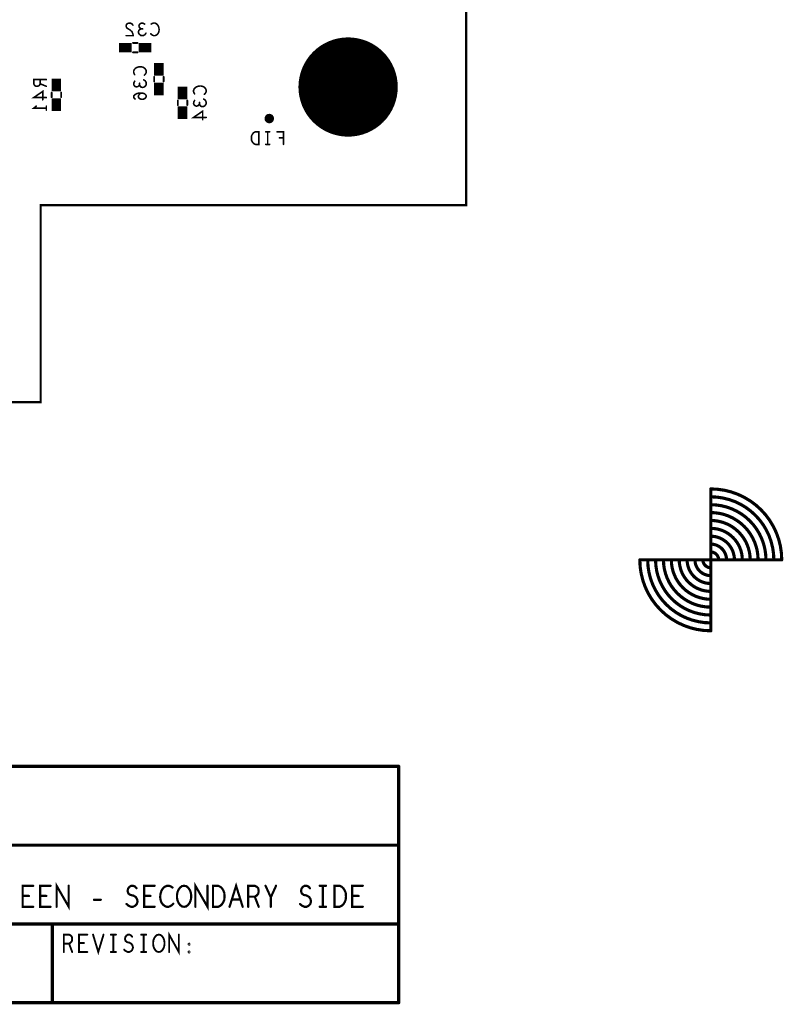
# Model space of a CAD drawing. Extents: x -1 to 5.73, y -1.96 to 5.23.
# Tile 12 of 29: x 3.31 to 5.73, y -1.91 to 1.21. Entities that reach past the tile are written whole.
import ezdxf

# ---------------------------------------------------------------- set-up
doc = ezdxf.new("R2010")
doc.units = 0
doc.layers.get('0').update_dxf_attribs({"color": 3, "linetype": 'CONTINUOUS'})

# ---------------------------------------------------------------- blocks, each defined once
blk = doc.blocks.new('PAD_R1')
at = {"const_width": 0.5}
blk.add_lwpolyline([(0.25, 0, 1), (-0.25, 0, 1)], format="xyb", close=True, dxfattribs=at)

msp = doc.modelspace()

# ---------------------------------------------------------------- linework, layer by layer
for points, const_width in [([(0, 0.625), (0, 4.33071), (4.72441, 4.33071), (4.72441, 0.625), (3.375, 0.625), (3.375, 0), (0.925, 0), (0.925, 0.625)], 0.007), ([(4.06673, 0.818), (4.06673, 0.858), (4.05607, 0.858), (4.0518, 0.856), (4.0486, 0.85333), (4.04593, 0.84933), (4.0438, 0.84467), (4.04327, 0.838), (4.0438, 0.83133), (4.04593, 0.82667), (4.0486, 0.82267), (4.0518, 0.82), (4.05607, 0.818)], 0.005), ([(3.82986, -1.60061), (3.82319, -1.5995), (3.81736, -1.59506), (3.81236, -1.58839), (3.80903, -1.58061), (3.80736, -1.57172), (3.80736, -1.56283), (3.80903, -1.55394), (3.81236, -1.54616), (3.81736, -1.5395), (3.82319, -1.53505), (3.82986, -1.53394), (3.83653, -1.53505), (3.84236, -1.5395), (3.84736, -1.54616), (3.85069, -1.55394), (3.85236, -1.56283), (3.85236, -1.57172), (3.85069, -1.58061), (3.84736, -1.58839), (3.84236, -1.59506), (3.83653, -1.5995)], 0.007), ([(3.92153, -1.60061), (3.92153, -1.53394), (3.93819, -1.53394), (3.94486, -1.53727), (3.94986, -1.54172), (3.95403, -1.54838), (3.95736, -1.55616), (3.95819, -1.56728), (3.95736, -1.57839), (3.95403, -1.58617), (3.94986, -1.59283), (3.94486, -1.59728), (3.93819, -1.60061)], 0.007), ([(4.30653, -1.60061), (4.30653, -1.53394), (4.32319, -1.53394), (4.32986, -1.53727), (4.33486, -1.54172), (4.33903, -1.54838), (4.34236, -1.55616), (4.34319, -1.56728), (4.34236, -1.57839), (4.33903, -1.58617), (4.33486, -1.59283), (4.32986, -1.59728), (4.32319, -1.60061)], 0.007), ([(3.74979, -1.74397), (3.74445, -1.74305), (3.73979, -1.73939), (3.73579, -1.73388), (3.73312, -1.72747), (3.73179, -1.72013), (3.73179, -1.7128), (3.73312, -1.70547), (3.73579, -1.69905), (3.73979, -1.69355), (3.74445, -1.68988), (3.74979, -1.68897), (3.75512, -1.68988), (3.75979, -1.69355), (3.76379, -1.69905), (3.76645, -1.70547), (3.76779, -1.7128), (3.76779, -1.72013), (3.76645, -1.72747), (3.76379, -1.73388), (3.75979, -1.73939), (3.75512, -1.74305)], 0.006), ([(3.84579, -1.72105), (3.84445, -1.72013), (3.84445, -1.7183), (3.84579, -1.71738), (3.84712, -1.7183), (3.84712, -1.72013)], 0.006), ([(3.84579, -1.7458), (3.84445, -1.74488), (3.84445, -1.74305), (3.84579, -1.74213), (3.84712, -1.74305), (3.84712, -1.74488)], 0.006)]:
    msp.add_lwpolyline(points, close=True, dxfattribs=dict(const_width=const_width))
for points, const_width in [([(3.66753, 1.19633), (3.66433, 1.20033), (3.6606, 1.20233), (3.65633, 1.203), (3.651, 1.20167), (3.64727, 1.19833), (3.6462, 1.19433), (3.64673, 1.19033), (3.64887, 1.187), (3.65953, 1.18033), (3.66433, 1.17567), (3.66753, 1.169), (3.6686, 1.163), (3.6462, 1.163)], 0.005), ([(3.69367, 1.18433), (3.69047, 1.18633), (3.6878, 1.18967), (3.68673, 1.19367), (3.6878, 1.19767), (3.69047, 1.201), (3.69527, 1.203), (3.70007, 1.20233), (3.70487, 1.19967)], 0.005), ([(3.72567, 1.19967), (3.72887, 1.20167), (3.7326, 1.203), (3.73687, 1.203), (3.74167, 1.201), (3.7454, 1.19767), (3.74807, 1.19367), (3.7502, 1.187), (3.75073, 1.181), (3.74967, 1.175), (3.74807, 1.171), (3.74487, 1.167), (3.74113, 1.16433), (3.7374, 1.163), (3.73367, 1.163), (3.72993, 1.16433), (3.72673, 1.16633), (3.72407, 1.169)], 0.005), ([(3.70913, 1.171), (3.70593, 1.16633), (3.70167, 1.16367), (3.69687, 1.163), (3.6926, 1.16367), (3.68833, 1.167), (3.68567, 1.171), (3.68513, 1.175), (3.6862, 1.17967), (3.68993, 1.183), (3.69367, 1.18433), (3.69847, 1.18433)], 0.005), ([(3.624, 1.125), (3.664, 1.125)], 0.03), ([(3.682, 1.14), (3.668, 1.14)], 0.006), ([(3.682, 1.14), (3.668, 1.14)], 0.006), ([(3.686, 1.125), (3.726, 1.125)], 0.03), ([(3.682, 1.11), (3.668, 1.11)], 0.006), ([(3.682, 1.11), (3.668, 1.11)], 0.006), ([(3.67333, 1.03927), (3.67133, 1.04247), (3.67, 1.0462), (3.67, 1.05047), (3.672, 1.05527), (3.67533, 1.059), (3.67933, 1.06167), (3.686, 1.0638), (3.692, 1.06433), (3.698, 1.06327), (3.702, 1.06167), (3.706, 1.05847), (3.70867, 1.05473), (3.71, 1.051), (3.71, 1.04727), (3.70867, 1.04353), (3.70667, 1.04033), (3.704, 1.03767)], 0.005), ([(3.75, 1.036), (3.75, 1.076)], 0.03), ([(3.425, 0.986), (3.425, 1.026)], 0.03), ([(3.735, 1.032), (3.735, 1.018)], 0.006), ([(3.735, 1.032), (3.735, 1.018)], 0.006), ([(3.765, 1.032), (3.765, 1.018)], 0.006), ([(3.765, 1.032), (3.765, 1.018)], 0.006), ([(3.3931, 1.02357), (3.3531, 1.02357), (3.3531, 1.01023), (3.3551, 1.00597), (3.35777, 1.0033), (3.3631, 1.00223), (3.36843, 1.0033), (3.37177, 1.0065), (3.37377, 1.01023), (3.37377, 1.02357)], 0.005), ([(3.37377, 1.01023), (3.3931, 1.00223)], 0.005), ([(3.68867, 1.00727), (3.68667, 1.00407), (3.68333, 1.0014), (3.67933, 1.00033), (3.67533, 1.0014), (3.672, 1.00407), (3.67, 1.00887), (3.67067, 1.01367), (3.67333, 1.01847)], 0.005), ([(3.702, 1.02273), (3.70667, 1.01953), (3.70933, 1.01527), (3.71, 1.01047), (3.70933, 1.0062), (3.706, 1.00193), (3.702, 0.99927), (3.698, 0.99873), (3.69333, 0.9998), (3.69, 1.00353), (3.68867, 1.00727), (3.68867, 1.01207)], 0.005), ([(3.75, 0.974), (3.75, 1.014)], 0.03), ([(3.825, 0.961), (3.825, 1.001)], 0.03), ([(3.86333, 0.97827), (3.86133, 0.98147), (3.86, 0.9852), (3.86, 0.98947), (3.862, 0.99427), (3.86533, 0.998), (3.86933, 1.00067), (3.876, 1.0028), (3.882, 1.00333), (3.888, 1.00227), (3.892, 1.00067), (3.896, 0.99747), (3.89867, 0.99373), (3.9, 0.99), (3.9, 0.98627), (3.89867, 0.98253), (3.89667, 0.97933), (3.894, 0.97667)], 0.005), ([(3.3931, 0.9665), (3.3531, 0.9665), (3.38177, 0.98623), (3.38177, 0.95957)], 0.005), ([(3.41, 0.982), (3.41, 0.968)], 0.006), ([(3.41, 0.982), (3.41, 0.968)], 0.006), ([(3.425, 0.924), (3.425, 0.964)], 0.03), ([(3.44, 0.982), (3.44, 0.968)], 0.006), ([(3.44, 0.982), (3.44, 0.968)], 0.006), ([(3.69333, 0.98113), (3.68867, 0.9774), (3.686, 0.9742), (3.68467, 0.96993), (3.686, 0.9662), (3.68867, 0.96353), (3.69267, 0.9614), (3.69733, 0.96087), (3.70133, 0.9614), (3.70533, 0.96353), (3.70867, 0.96673), (3.71, 0.97047), (3.70867, 0.97473), (3.70467, 0.97847), (3.69867, 0.9806), (3.692, 0.98113), (3.68333, 0.98007), (3.67867, 0.97847), (3.674, 0.9758), (3.67067, 0.97207), (3.67, 0.96833), (3.67133, 0.9646), (3.67467, 0.96193)], 0.005), ([(3.3931, 0.9329), (3.3531, 0.9329), (3.3611, 0.9393)], 0.005), ([(3.3931, 0.9393), (3.3931, 0.9265)], 0.005), ([(3.81, 0.957), (3.81, 0.943)], 0.006), ([(3.81, 0.957), (3.81, 0.943)], 0.006), ([(3.825, 0.899), (3.825, 0.939)], 0.03), ([(3.84, 0.957), (3.84, 0.943)], 0.006), ([(3.84, 0.957), (3.84, 0.943)], 0.006), ([(3.87867, 0.94627), (3.87667, 0.94307), (3.87333, 0.9404), (3.86933, 0.93933), (3.86533, 0.9404), (3.862, 0.94307), (3.86, 0.94787), (3.86067, 0.95267), (3.86333, 0.95747)], 0.005), ([(3.892, 0.96173), (3.89667, 0.95853), (3.89933, 0.95427), (3.9, 0.94947), (3.89933, 0.9452), (3.896, 0.94093), (3.892, 0.93827), (3.888, 0.93773), (3.88333, 0.9388), (3.88, 0.94253), (3.87867, 0.94627), (3.87867, 0.95107)], 0.005), ([(3.9, 0.9036), (3.86, 0.9036), (3.88867, 0.92333), (3.88867, 0.89667)], 0.005), ([(4.1014, 0.858), (4.0886, 0.858)], 0.005), ([(4.095, 0.858), (4.095, 0.818)], 0.005), ([(4.14513, 0.818), (4.14513, 0.858), (4.12487, 0.858)], 0.005), ([(4.1014, 0.818), (4.0886, 0.818)], 0.005), ([(4.13233, 0.83867), (4.14513, 0.83867)], 0.005), ([(5.5, -0.275), (5.5, -0.725)], 0.01), ([(5.725, -0.5), (5.275, -0.5)], 0.01), ([(4.50955, -1.15497), (0.00955, -1.15497)], 0.01), ([(4.51055, -1.90497), (4.51055, -1.15497)], 0.01), ([(0.00955, -1.40497), (4.50955, -1.40497)], 0.01), ([(3.35153, -1.60061), (3.31819, -1.60061), (3.31819, -1.53394), (3.35153, -1.53394)], 0.007), ([(3.40653, -1.60061), (3.37319, -1.60061), (3.37319, -1.53394), (3.40653, -1.53394)], 0.007), ([(3.42569, -1.60061), (3.42569, -1.53394), (3.46403, -1.60061), (3.46403, -1.53394)], 0.007), ([(3.64736, -1.59172), (3.65403, -1.59728), (3.66153, -1.60061), (3.66819, -1.60061), (3.67486, -1.59728), (3.67986, -1.59172), (3.68236, -1.58394), (3.68069, -1.57617), (3.67653, -1.5695), (3.66903, -1.56505), (3.65903, -1.56283), (3.65319, -1.55839), (3.65069, -1.55061), (3.65236, -1.54283), (3.65653, -1.53727), (3.66236, -1.53394), (3.66819, -1.53394), (3.67403, -1.53616), (3.67903, -1.54172)], 0.007), ([(3.73653, -1.60061), (3.70319, -1.60061), (3.70319, -1.53394), (3.73653, -1.53394)], 0.007), ([(3.79319, -1.5395), (3.78819, -1.53616), (3.78236, -1.53394), (3.77569, -1.53394), (3.76819, -1.53727), (3.76236, -1.54283), (3.75819, -1.5495), (3.75486, -1.56061), (3.75403, -1.57061), (3.75569, -1.58061), (3.75819, -1.58728), (3.76319, -1.59394), (3.76903, -1.59839), (3.77486, -1.60061), (3.78069, -1.60061), (3.78653, -1.59839), (3.79153, -1.59506), (3.79569, -1.59061)], 0.007), ([(3.86569, -1.60061), (3.86569, -1.53394), (3.90403, -1.60061), (3.90403, -1.53394)], 0.007), ([(3.97403, -1.60061), (3.99486, -1.53394), (4.01569, -1.60061)], 0.007), ([(4.03319, -1.60061), (4.03319, -1.53394), (4.05403, -1.53394), (4.06069, -1.53727), (4.06486, -1.54172), (4.06653, -1.55061), (4.06486, -1.5595), (4.05986, -1.56505), (4.05403, -1.56839), (4.03319, -1.56839)], 0.007), ([(4.10486, -1.60061), (4.10486, -1.57061), (4.08819, -1.53394)], 0.007), ([(4.12153, -1.53394), (4.10486, -1.57061)], 0.007), ([(4.19736, -1.59172), (4.20403, -1.59728), (4.21153, -1.60061), (4.21819, -1.60061), (4.22486, -1.59728), (4.22986, -1.59172), (4.23236, -1.58394), (4.23069, -1.57617), (4.22653, -1.5695), (4.21903, -1.56505), (4.20903, -1.56283), (4.20319, -1.55839), (4.20069, -1.55061), (4.20236, -1.54283), (4.20653, -1.53727), (4.21236, -1.53394), (4.21819, -1.53394), (4.22403, -1.53616), (4.22903, -1.54172)], 0.007), ([(4.25986, -1.53394), (4.27986, -1.53394)], 0.007), ([(4.26986, -1.53394), (4.26986, -1.60061)], 0.007), ([(4.39653, -1.60061), (4.36319, -1.60061), (4.36319, -1.53394), (4.39653, -1.53394)], 0.007), ([(3.33819, -1.56616), (3.31819, -1.56616)], 0.007), ([(3.39319, -1.56616), (3.37319, -1.56616)], 0.007), ([(3.54403, -1.57839), (3.56569, -1.57839)], 0.007), ([(3.72319, -1.56616), (3.70319, -1.56616)], 0.007), ([(4.00819, -1.57728), (3.98153, -1.57728)], 0.007), ([(4.05403, -1.56839), (4.06653, -1.60061)], 0.007), ([(4.38319, -1.56616), (4.36319, -1.56616)], 0.007), ([(4.25986, -1.60061), (4.27986, -1.60061)], 0.007), ([(4.50955, -1.65497), (0.00955, -1.65497)], 0.01), ([(3.41221, -1.90497), (3.41221, -1.65497)], 0.01), ([(3.44845, -1.74397), (3.44845, -1.68897), (3.46512, -1.68897), (3.47045, -1.69172), (3.47379, -1.69538), (3.47512, -1.70272), (3.47379, -1.71005), (3.46979, -1.71463), (3.46512, -1.71738), (3.44845, -1.71738)], 0.006), ([(3.52312, -1.74397), (3.49645, -1.74397), (3.49645, -1.68897), (3.52312, -1.68897)], 0.006), ([(3.54112, -1.68897), (3.55779, -1.74397), (3.57445, -1.68897)], 0.006), ([(3.59779, -1.68897), (3.61379, -1.68897)], 0.006), ([(3.60579, -1.68897), (3.60579, -1.74397)], 0.006), ([(3.63979, -1.73664), (3.64512, -1.74122), (3.65112, -1.74397), (3.65645, -1.74397), (3.66179, -1.74122), (3.66579, -1.73664), (3.66779, -1.73022), (3.66645, -1.7238), (3.66312, -1.7183), (3.65712, -1.71463), (3.64912, -1.7128), (3.64445, -1.70913), (3.64245, -1.70272), (3.64379, -1.6963), (3.64712, -1.69172), (3.65179, -1.68897), (3.65645, -1.68897), (3.66112, -1.6908), (3.66512, -1.69538)], 0.006), ([(3.69379, -1.68897), (3.70979, -1.68897)], 0.006), ([(3.70179, -1.68897), (3.70179, -1.74397)], 0.006), ([(3.78245, -1.74397), (3.78245, -1.68897), (3.81312, -1.74397), (3.81312, -1.68897)], 0.006), ([(3.46512, -1.71738), (3.47512, -1.74397)], 0.006), ([(3.51245, -1.71555), (3.49645, -1.71555)], 0.006), ([(3.59779, -1.74397), (3.61379, -1.74397)], 0.006), ([(3.69379, -1.74397), (3.70979, -1.74397)], 0.006), ([(0.00955, -1.90497), (4.51055, -1.90497)], 0.01)]:
    msp.add_lwpolyline(points, dxfattribs=dict(const_width=const_width))
at = {"const_width": 0.01}
for points in [[(5.725, -0.5, 0.41421), (5.5, -0.275)], [(5.7, -0.5, 0.41421), (5.5, -0.3)], [(5.675, -0.5, 0.41421), (5.5, -0.325)], [(5.65, -0.5, 0.41421), (5.5, -0.35)], [(5.625, -0.5, 0.41421), (5.5, -0.375)], [(5.6, -0.5, 0.41421), (5.5, -0.4)], [(5.575, -0.5, 0.41421), (5.5, -0.425)], [(5.55, -0.5, 0.41422), (5.5, -0.45)], [(5.275, -0.5, 0.41421), (5.5, -0.725)], [(5.3, -0.5, 0.41421), (5.5, -0.7)], [(5.325, -0.5, 0.41421), (5.5, -0.675)], [(5.35, -0.5, 0.41421), (5.5, -0.65)], [(5.375, -0.5, 0.41421), (5.5, -0.625)], [(5.4, -0.5, 0.41421), (5.5, -0.6)], [(5.425, -0.5, 0.41421), (5.5, -0.575)], [(5.45, -0.5, 0.41422), (5.5, -0.55)], [(5.475, -0.5, 0.41422), (5.5, -0.525)], [(5.525, -0.5, 0.41422), (5.5, -0.475)]]:
    msp.add_lwpolyline(points, format="xyb", dxfattribs=at)

# ---------------------------------------------------------------- block references
for p, xscale, yscale in [((3.66753, 1.19633), 0.005, 0.005), ((3.70487, 1.19967), 0.005, 0.005), ((3.72567, 1.19967), 0.005, 0.005), ((3.6462, 1.163), 0.005, 0.005), ((3.69367, 1.18433), 0.005, 0.005), ((3.69847, 1.18433), 0.005, 0.005), ((3.70913, 1.171), 0.005, 0.005), ((3.72407, 1.169), 0.005, 0.005), ((4.35, 1), 0.315, 0.315), ((3.668, 1.14), 0.006, 0.006), ((3.668, 1.14), 0.006, 0.006), ((3.682, 1.14), 0.006, 0.006), ((3.682, 1.14), 0.006, 0.006), ((4.304, 1.11106), 0.03, 0.03), ((4.39592, 1.11087), 0.03, 0.03), ((3.668, 1.11), 0.006, 0.006), ((3.668, 1.11), 0.006, 0.006), ((3.682, 1.11), 0.006, 0.006), ((3.682, 1.11), 0.006, 0.006), ((3.67333, 1.03927), 0.005, 0.005), ((3.704, 1.03767), 0.005, 0.005), ((3.735, 1.032), 0.006, 0.006), ((3.735, 1.032), 0.006, 0.006), ((3.765, 1.032), 0.006, 0.006), ((3.765, 1.032), 0.006, 0.006), ((4.23913, 1.04592), 0.03, 0.03), ((4.46106, 1.046), 0.03, 0.03), ((3.37377, 1.02357), 0.005, 0.005), ((3.37377, 1.01023), 0.005, 0.005), ((3.3931, 1.02357), 0.005, 0.005), ((3.3931, 1.00223), 0.005, 0.005), ((3.67333, 1.01847), 0.005, 0.005), ((3.68867, 1.01207), 0.005, 0.005), ((3.68867, 1.00727), 0.005, 0.005), ((3.702, 1.02273), 0.005, 0.005), ((3.735, 1.018), 0.006, 0.006), ((3.735, 1.018), 0.006, 0.006), ((3.765, 1.018), 0.006, 0.006), ((3.765, 1.018), 0.006, 0.006), ((3.3931, 0.9665), 0.005, 0.005), ((3.41, 0.982), 0.006, 0.006), ((3.41, 0.982), 0.006, 0.006), ((3.41, 0.968), 0.006, 0.006), ((3.41, 0.968), 0.006, 0.006), ((3.44, 0.982), 0.006, 0.006), ((3.44, 0.982), 0.006, 0.006), ((3.44, 0.968), 0.006, 0.006), ((3.44, 0.968), 0.006, 0.006), ((3.69333, 0.98113), 0.005, 0.005), ((3.86333, 0.97827), 0.005, 0.005), ((3.894, 0.97667), 0.005, 0.005), ((4.23894, 0.954), 0.03, 0.03), ((4.46087, 0.95408), 0.03, 0.03), ((3.3611, 0.9393), 0.005, 0.005), ((3.38177, 0.95957), 0.005, 0.005), ((3.3931, 0.9393), 0.005, 0.005), ((3.67467, 0.96193), 0.005, 0.005), ((3.81, 0.957), 0.006, 0.006), ((3.81, 0.957), 0.006, 0.006), ((3.81, 0.943), 0.006, 0.006), ((3.81, 0.943), 0.006, 0.006), ((3.84, 0.957), 0.006, 0.006), ((3.84, 0.957), 0.006, 0.006), ((3.84, 0.943), 0.006, 0.006), ((3.84, 0.943), 0.006, 0.006), ((3.86333, 0.95747), 0.005, 0.005), ((3.87867, 0.95107), 0.005, 0.005), ((3.87867, 0.94627), 0.005, 0.005), ((3.892, 0.96173), 0.005, 0.005), ((3.3931, 0.9329), 0.005, 0.005), ((3.3931, 0.9265), 0.005, 0.005), ((3.9, 0.9036), 0.005, 0.005), ((4.1, 0.9), 0.03, 0.03), ((3.88867, 0.89667), 0.005, 0.005), ((4.30408, 0.88913), 0.03, 0.03), ((4.396, 0.88894), 0.03, 0.03), ((4.0886, 0.858), 0.005, 0.005), ((4.095, 0.858), 0.005, 0.005), ((4.1014, 0.858), 0.005, 0.005), ((4.12487, 0.858), 0.005, 0.005), ((4.0886, 0.818), 0.005, 0.005), ((4.095, 0.818), 0.005, 0.005), ((4.1014, 0.818), 0.005, 0.005), ((4.13233, 0.83867), 0.005, 0.005), ((4.14513, 0.83867), 0.005, 0.005), ((4.14513, 0.818), 0.005, 0.005), ((5.5, -0.275), 0.01, 0.01), ((5.5, -0.275), 0.01, 0.01), ((5.5, -0.3), 0.01, 0.01), ((5.5, -0.325), 0.01, 0.01), ((5.5, -0.35), 0.01, 0.01), ((5.5, -0.375), 0.01, 0.01), ((5.5, -0.4), 0.01, 0.01), ((5.5, -0.425), 0.01, 0.01), ((5.5, -0.45), 0.01, 0.01), ((5.275, -0.5), 0.01, 0.01), ((5.275, -0.5), 0.01, 0.01), ((5.3, -0.5), 0.01, 0.01), ((5.325, -0.5), 0.01, 0.01), ((5.35, -0.5), 0.01, 0.01), ((5.375, -0.5), 0.01, 0.01), ((5.4, -0.5), 0.01, 0.01), ((5.425, -0.5), 0.01, 0.01), ((5.45, -0.5), 0.01, 0.01), ((5.475, -0.5), 0.01, 0.01), ((5.5, -0.475), 0.01, 0.01), ((5.525, -0.5), 0.01, 0.01), ((5.55, -0.5), 0.01, 0.01), ((5.575, -0.5), 0.01, 0.01), ((5.6, -0.5), 0.01, 0.01), ((5.625, -0.5), 0.01, 0.01), ((5.65, -0.5), 0.01, 0.01), ((5.675, -0.5), 0.01, 0.01), ((5.7, -0.5), 0.01, 0.01), ((5.725, -0.5), 0.01, 0.01), ((5.725, -0.5), 0.01, 0.01), ((5.5, -0.525), 0.01, 0.01), ((5.5, -0.55), 0.01, 0.01), ((5.5, -0.575), 0.01, 0.01), ((5.5, -0.6), 0.01, 0.01), ((5.5, -0.625), 0.01, 0.01), ((5.5, -0.65), 0.01, 0.01), ((5.5, -0.675), 0.01, 0.01), ((5.5, -0.7), 0.01, 0.01), ((5.5, -0.725), 0.01, 0.01), ((5.5, -0.725), 0.01, 0.01), ((4.50955, -1.15497), 0.01, 0.01), ((4.51055, -1.15497), 0.01, 0.01), ((4.50955, -1.40497), 0.01, 0.01), ((3.35153, -1.53394), 0.007, 0.007), ((3.40653, -1.53394), 0.007, 0.007), ((3.46403, -1.53394), 0.007, 0.007), ((3.73653, -1.53394), 0.007, 0.007), ((3.90403, -1.53394), 0.007, 0.007), ((4.08819, -1.53394), 0.007, 0.007), ((4.12153, -1.53394), 0.007, 0.007), ((4.25986, -1.53394), 0.007, 0.007), ((4.26986, -1.53394), 0.007, 0.007), ((4.27986, -1.53394), 0.007, 0.007), ((4.39653, -1.53394), 0.007, 0.007), ((3.67903, -1.54172), 0.007, 0.007), ((3.79319, -1.5395), 0.007, 0.007), ((4.22903, -1.54172), 0.007, 0.007), ((3.31819, -1.56616), 0.007, 0.007), ((3.33819, -1.56616), 0.007, 0.007), ((3.37319, -1.56616), 0.007, 0.007), ((3.39319, -1.56616), 0.007, 0.007), ((3.54403, -1.57839), 0.007, 0.007), ((3.56569, -1.57839), 0.007, 0.007), ((3.64736, -1.59172), 0.007, 0.007), ((3.70319, -1.56616), 0.007, 0.007), ((3.72319, -1.56616), 0.007, 0.007), ((3.79569, -1.59061), 0.007, 0.007), ((3.98153, -1.57728), 0.007, 0.007), ((4.00819, -1.57728), 0.007, 0.007), ((4.03319, -1.56839), 0.007, 0.007), ((4.05403, -1.56839), 0.007, 0.007), ((4.10486, -1.57061), 0.007, 0.007), ((4.19736, -1.59172), 0.007, 0.007), ((4.36319, -1.56616), 0.007, 0.007), ((4.38319, -1.56616), 0.007, 0.007), ((3.35153, -1.60061), 0.007, 0.007), ((3.40653, -1.60061), 0.007, 0.007), ((3.42569, -1.60061), 0.007, 0.007), ((3.73653, -1.60061), 0.007, 0.007), ((3.86569, -1.60061), 0.007, 0.007), ((3.97403, -1.60061), 0.007, 0.007), ((4.01569, -1.60061), 0.007, 0.007), ((4.03319, -1.60061), 0.007, 0.007), ((4.06653, -1.60061), 0.007, 0.007), ((4.10486, -1.60061), 0.007, 0.007), ((4.25986, -1.60061), 0.007, 0.007), ((4.26986, -1.60061), 0.007, 0.007), ((4.27986, -1.60061), 0.007, 0.007), ((4.39653, -1.60061), 0.007, 0.007), ((3.41221, -1.65497), 0.01, 0.01), ((4.50955, -1.65497), 0.01, 0.01), ((3.52312, -1.68897), 0.006, 0.006), ((3.54112, -1.68897), 0.006, 0.006), ((3.57445, -1.68897), 0.006, 0.006), ((3.59779, -1.68897), 0.006, 0.006), ((3.60579, -1.68897), 0.006, 0.006), ((3.61379, -1.68897), 0.006, 0.006), ((3.69379, -1.68897), 0.006, 0.006), ((3.70179, -1.68897), 0.006, 0.006), ((3.70979, -1.68897), 0.006, 0.006), ((3.81312, -1.68897), 0.006, 0.006), ((3.44845, -1.71738), 0.006, 0.006), ((3.46512, -1.71738), 0.006, 0.006), ((3.49645, -1.71555), 0.006, 0.006), ((3.51245, -1.71555), 0.006, 0.006), ((3.66512, -1.69538), 0.006, 0.006), ((3.44845, -1.74397), 0.006, 0.006), ((3.47512, -1.74397), 0.006, 0.006), ((3.52312, -1.74397), 0.006, 0.006), ((3.59779, -1.74397), 0.006, 0.006), ((3.60579, -1.74397), 0.006, 0.006), ((3.61379, -1.74397), 0.006, 0.006), ((3.63979, -1.73664), 0.006, 0.006), ((3.69379, -1.74397), 0.006, 0.006), ((3.70179, -1.74397), 0.006, 0.006), ((3.70979, -1.74397), 0.006, 0.006), ((3.78245, -1.74397), 0.006, 0.006), ((3.41221, -1.90497), 0.01, 0.01), ((4.51055, -1.90497), 0.01, 0.01), ((4.51055, -1.90497), 0.01, 0.01)]:
    msp.add_blockref('PAD_R1', p, dxfattribs=dict(xscale=xscale, yscale=yscale))

doc.saveas('drawing.dxf')
